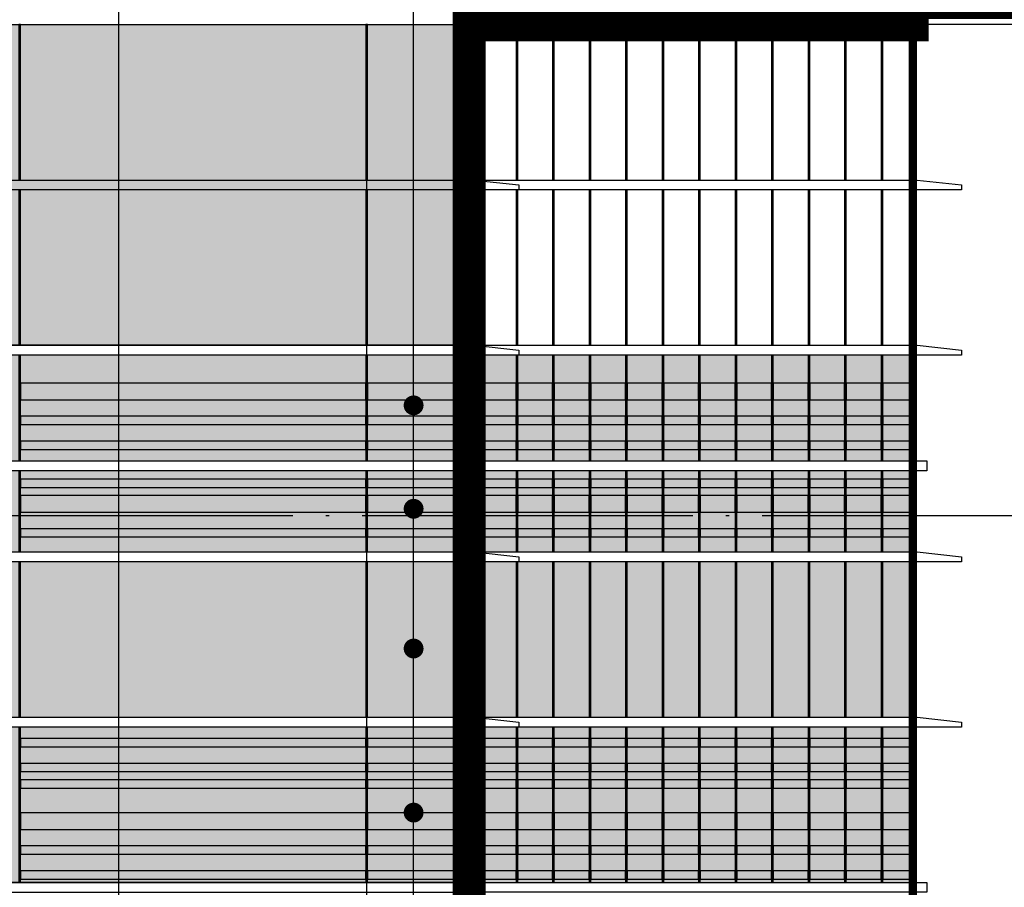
# Model space of a CAD drawing. Header units: millimetres. Extents: x 708158 to 1984082, y -168213 to -53.
# Tile 141 of 220: x 1004641 to 1010599, y -83107 to -77857. Entities that reach past the tile are written whole.
import ezdxf

# ---------------------------------------------------------------- set-up
doc = ezdxf.new("R2010")
doc.units = ezdxf.units.MM
doc.header["$LTSCALE"] = 1000
doc.linetypes.add('DOTE', pattern=[2.42, 2, -0.2, 0.02, -0.2])
doc.layers.get('0').update_dxf_attribs({"color": 8})
for name, color, linetype in [('A-AXIS', 1, 'DOTE'), ('A-看线', 63, 'Continuous'), ('DIM_LEAD', 3, 'Continuous'), ('DOTE', 1, 'DOTE'), ('SPACE_HATCH', 9, 'Continuous'), ('WINDOW', 4, 'Continuous'), ('立面加粗', 5, 'Continuous'), ('立面填充线2 穿孔板', 105, 'Continuous'), ('立面窗户线', 21, 'Continuous')]:
    doc.layers.add(name, color=color, linetype=linetype)

# ---------------------------------------------------------------- blocks, each defined once
blk = doc.blocks.new('A$C22792A80')
at = {"layer": '立面填充线2 穿孔板'}
for points in [[(29728.2, 270), (5, 270), (5, -220), (29728.2, -220)], [(29738.2, -280), (5, -280), (5, -1220), (29738.2, -1220)], [(29728.2, -1280), (5, -1280), (5, -2220), (29728.2, -2220)]]:
    blk.add_hatch(color=256, dxfattribs=at).paths.add_polyline_path(points)
at = {"layer": 'A-看线'}
for points in [[(29728.2, 270), (5, 270), (5, -220), (29728.2, -220)], [(26428.2, 220), (24338.2, 220), (24338.2, 170), (26428.2, 170)], [(27048.3, 220), (26438.2, 220), (26438.2, 170), (27048.3, 170)], [(27116.7, 220), (27058.3, 220), (27058.3, 170), (27116.7, 170)], [(27337.5, 220), (27126.7, 220), (27126.7, 170), (27337.5, 170)], [(27558.3, 220), (27347.5, 220), (27347.5, 170), (27558.3, 170)], [(27779.2, 220), (27568.3, 220), (27568.3, 170), (27779.2, 170)], [(28000, 220), (27789.2, 220), (27789.2, 170), (28000, 170)], [(28220.8, 220), (28010, 220), (28010, 170), (28220.8, 170)], [(28441.7, 220), (28230.8, 220), (28230.8, 170), (28441.7, 170)], [(28662.5, 220), (28451.7, 220), (28451.7, 170), (28662.5, 170)], [(28883.3, 220), (28672.5, 220), (28672.5, 170), (28883.3, 170)], [(29104.2, 220), (28893.3, 220), (28893.3, 170), (29104.2, 170)], [(29325, 220), (29114.2, 220), (29114.2, 170), (29325, 170)], [(29545.8, 220), (29335, 220), (29335, 170), (29545.8, 170)], [(29728.2, 220), (29555.8, 220), (29555.8, 170), (29728.2, 170)], [(26428.2, 120), (24338.2, 120), (24338.2, 20), (26428.2, 20)], [(27048.3, 120), (26438.2, 120), (26438.2, 20), (27048.3, 20)], [(27116.7, 120), (27058.3, 120), (27058.3, 20), (27116.7, 20)], [(27337.5, 120), (27126.7, 120), (27126.7, 20), (27337.5, 20)], [(27558.3, 120), (27347.5, 120), (27347.5, 20), (27558.3, 20)], [(27779.2, 120), (27568.3, 120), (27568.3, 20), (27779.2, 20)], [(28000, 120), (27789.2, 120), (27789.2, 20), (28000, 20)], [(28220.8, 120), (28010, 120), (28010, 20), (28220.8, 20)], [(28441.7, 120), (28230.8, 120), (28230.8, 20), (28441.7, 20)], [(28662.5, 120), (28451.7, 120), (28451.7, 20), (28662.5, 20)], [(28883.3, 120), (28672.5, 120), (28672.5, 20), (28883.3, 20)], [(29104.2, 120), (28893.3, 120), (28893.3, 20), (29104.2, 20)], [(29325, 120), (29114.2, 120), (29114.2, 20), (29325, 20)], [(29545.8, 120), (29335, 120), (29335, 20), (29545.8, 20)], [(29728.2, 120), (29555.8, 120), (29555.8, 20), (29728.2, 20)], [(26428.2, -80), (24338.2, -80), (24338.2, -130), (26428.2, -130)], [(27048.3, -80), (26438.2, -80), (26438.2, -130), (27048.3, -130)], [(27116.7, -80), (27058.3, -80), (27058.3, -130), (27116.7, -130)], [(27337.5, -80), (27126.7, -80), (27126.7, -130), (27337.5, -130)], [(27558.3, -80), (27347.5, -80), (27347.5, -130), (27558.3, -130)], [(27779.2, -80), (27568.3, -80), (27568.3, -130), (27779.2, -130)], [(28000, -80), (27789.2, -80), (27789.2, -130), (28000, -130)], [(28220.8, -80), (28010, -80), (28010, -130), (28220.8, -130)], [(28441.7, -80), (28230.8, -80), (28230.8, -130), (28441.7, -130)], [(28662.5, -80), (28451.7, -80), (28451.7, -130), (28662.5, -130)], [(28883.3, -80), (28672.5, -80), (28672.5, -130), (28883.3, -130)], [(29104.2, -80), (28893.3, -80), (28893.3, -130), (29104.2, -130)], [(29325, -80), (29114.2, -80), (29114.2, -130), (29325, -130)], [(29545.8, -80), (29335, -80), (29335, -130), (29545.8, -130)], [(29728.2, -80), (29555.8, -80), (29555.8, -130), (29728.2, -130)], [(29728.2, -1280), (5, -1280), (5, -2220), (29728.2, -2220)], [(26428.2, -1350), (24338.2, -1350), (24338.2, -1400), (26428.2, -1400)], [(27048.3, -1350), (26438.2, -1350), (26438.2, -1400), (27048.3, -1400)], [(27116.7, -1350), (27058.3, -1350), (27058.3, -1400), (27116.7, -1400)], [(27337.5, -1350), (27126.7, -1350), (27126.7, -1400), (27337.5, -1400)], [(27558.3, -1350), (27347.5, -1350), (27347.5, -1400), (27558.3, -1400)], [(27779.2, -1350), (27568.3, -1350), (27568.3, -1400), (27779.2, -1400)], [(28000, -1350), (27789.2, -1350), (27789.2, -1400), (28000, -1400)], [(28220.8, -1350), (28010, -1350), (28010, -1400), (28220.8, -1400)], [(28441.7, -1350), (28230.8, -1350), (28230.8, -1400), (28441.7, -1400)], [(28662.5, -1350), (28451.7, -1350), (28451.7, -1400), (28662.5, -1400)], [(28883.3, -1350), (28672.5, -1350), (28672.5, -1400), (28883.3, -1400)], [(29104.2, -1350), (28893.3, -1350), (28893.3, -1400), (29104.2, -1400)], [(29325, -1350), (29114.2, -1350), (29114.2, -1400), (29325, -1400)], [(29545.8, -1350), (29335, -1350), (29335, -1400), (29545.8, -1400)], [(29728.2, -1350), (29555.8, -1350), (29555.8, -1400), (29728.2, -1400)], [(26428.2, -1500), (24338.2, -1500), (24338.2, -1550), (26428.2, -1550)], [(27048.3, -1500), (26438.2, -1500), (26438.2, -1550), (27048.3, -1550)], [(27116.7, -1500), (27058.3, -1500), (27058.3, -1550), (27116.7, -1550)], [(27337.5, -1500), (27126.7, -1500), (27126.7, -1550), (27337.5, -1550)], [(27558.3, -1500), (27347.5, -1500), (27347.5, -1550), (27558.3, -1550)], [(27779.2, -1500), (27568.3, -1500), (27568.3, -1550), (27779.2, -1550)], [(28000, -1500), (27789.2, -1500), (27789.2, -1550), (28000, -1550)], [(28220.8, -1500), (28010, -1500), (28010, -1550), (28220.8, -1550)], [(28441.7, -1500), (28230.8, -1500), (28230.8, -1550), (28441.7, -1550)], [(28662.5, -1500), (28451.7, -1500), (28451.7, -1550), (28662.5, -1550)], [(28883.3, -1500), (28672.5, -1500), (28672.5, -1550), (28883.3, -1550)], [(29104.2, -1500), (28893.3, -1500), (28893.3, -1550), (29104.2, -1550)], [(29325, -1500), (29114.2, -1500), (29114.2, -1550), (29325, -1550)], [(29545.8, -1500), (29335, -1500), (29335, -1550), (29545.8, -1550)], [(29728.2, -1500), (29555.8, -1500), (29555.8, -1550), (29728.2, -1550)], [(26428.2, -1600), (24338.2, -1600), (24338.2, -1650), (26428.2, -1650)], [(27048.3, -1600), (26438.2, -1600), (26438.2, -1650), (27048.3, -1650)], [(27116.7, -1600), (27058.3, -1600), (27058.3, -1650), (27116.7, -1650)], [(27337.5, -1600), (27126.7, -1600), (27126.7, -1650), (27337.5, -1650)], [(27558.3, -1600), (27347.5, -1600), (27347.5, -1650), (27558.3, -1650)], [(27779.2, -1600), (27568.3, -1600), (27568.3, -1650), (27779.2, -1650)], [(28000, -1600), (27789.2, -1600), (27789.2, -1650), (28000, -1650)], [(28220.8, -1600), (28010, -1600), (28010, -1650), (28220.8, -1650)], [(28441.7, -1600), (28230.8, -1600), (28230.8, -1650), (28441.7, -1650)], [(28662.5, -1600), (28451.7, -1600), (28451.7, -1650), (28662.5, -1650)], [(28883.3, -1600), (28672.5, -1600), (28672.5, -1650), (28883.3, -1650)], [(29104.2, -1600), (28893.3, -1600), (28893.3, -1650), (29104.2, -1650)], [(29325, -1600), (29114.2, -1600), (29114.2, -1650), (29325, -1650)], [(29545.8, -1600), (29335, -1600), (29335, -1650), (29545.8, -1650)], [(29728.2, -1600), (29555.8, -1600), (29555.8, -1650), (29728.2, -1650)], [(26428.2, -1800), (24338.2, -1800), (24338.2, -1900), (26428.2, -1900)], [(27048.3, -1800), (26438.2, -1800), (26438.2, -1900), (27048.3, -1900)], [(27116.7, -1800), (27058.3, -1800), (27058.3, -1900), (27116.7, -1900)], [(27337.5, -1800), (27126.7, -1800), (27126.7, -1900), (27337.5, -1900)], [(27558.3, -1800), (27347.5, -1800), (27347.5, -1900), (27558.3, -1900)], [(27779.2, -1800), (27568.3, -1800), (27568.3, -1900), (27779.2, -1900)], [(28000, -1800), (27789.2, -1800), (27789.2, -1900), (28000, -1900)], [(28220.8, -1800), (28010, -1800), (28010, -1900), (28220.8, -1900)], [(28441.7, -1800), (28230.8, -1800), (28230.8, -1900), (28441.7, -1900)], [(28662.5, -1800), (28451.7, -1800), (28451.7, -1900), (28662.5, -1900)], [(28883.3, -1800), (28672.5, -1800), (28672.5, -1900), (28883.3, -1900)], [(29104.2, -1800), (28893.3, -1800), (28893.3, -1900), (29104.2, -1900)], [(29325, -1800), (29114.2, -1800), (29114.2, -1900), (29325, -1900)], [(29545.8, -1800), (29335, -1800), (29335, -1900), (29545.8, -1900)], [(29728.2, -1800), (29555.8, -1800), (29555.8, -1900), (29728.2, -1900)], [(26428.2, -2000), (24338.2, -2000), (24338.2, -2050), (26428.2, -2050)], [(27048.3, -2000), (26438.2, -2000), (26438.2, -2050), (27048.3, -2050)], [(27116.7, -2000), (27058.3, -2000), (27058.3, -2050), (27116.7, -2050)], [(27337.5, -2000), (27126.7, -2000), (27126.7, -2050), (27337.5, -2050)], [(27558.3, -2000), (27347.5, -2000), (27347.5, -2050), (27558.3, -2050)], [(27779.2, -2000), (27568.3, -2000), (27568.3, -2050), (27779.2, -2050)], [(28000, -2000), (27789.2, -2000), (27789.2, -2050), (28000, -2050)], [(28220.8, -2000), (28010, -2000), (28010, -2050), (28220.8, -2050)], [(28441.7, -2000), (28230.8, -2000), (28230.8, -2050), (28441.7, -2050)], [(28662.5, -2000), (28451.7, -2000), (28451.7, -2050), (28662.5, -2050)], [(28883.3, -2000), (28672.5, -2000), (28672.5, -2050), (28883.3, -2050)], [(29104.2, -2000), (28893.3, -2000), (28893.3, -2050), (29104.2, -2050)], [(29325, -2000), (29114.2, -2000), (29114.2, -2050), (29325, -2050)], [(29545.8, -2000), (29335, -2000), (29335, -2050), (29545.8, -2050)], [(29728.2, -2000), (29555.8, -2000), (29555.8, -2050), (29728.2, -2050)], [(26428.2, -2150), (24338.2, -2150), (24338.2, -2200), (26428.2, -2200)], [(27048.3, -2150), (26438.2, -2150), (26438.2, -2200), (27048.3, -2200)], [(27116.7, -2150), (27058.3, -2150), (27058.3, -2200), (27116.7, -2200)], [(27337.5, -2150), (27126.7, -2150), (27126.7, -2200), (27337.5, -2200)], [(27558.3, -2150), (27347.5, -2150), (27347.5, -2200), (27558.3, -2200)], [(27779.2, -2150), (27568.3, -2150), (27568.3, -2200), (27779.2, -2200)], [(28000, -2150), (27789.2, -2150), (27789.2, -2200), (28000, -2200)], [(28220.8, -2150), (28010, -2150), (28010, -2200), (28220.8, -2200)], [(28441.7, -2150), (28230.8, -2150), (28230.8, -2200), (28441.7, -2200)], [(28662.5, -2150), (28451.7, -2150), (28451.7, -2200), (28662.5, -2200)], [(28883.3, -2150), (28672.5, -2150), (28672.5, -2200), (28883.3, -2200)], [(29104.2, -2150), (28893.3, -2150), (28893.3, -2200), (29104.2, -2200)], [(29325, -2150), (29114.2, -2150), (29114.2, -2200), (29325, -2200)], [(29545.8, -2150), (29335, -2150), (29335, -2200), (29545.8, -2200)], [(29728.2, -2150), (29555.8, -2150), (29555.8, -2200), (29728.2, -2200)]]:
    blk.add_lwpolyline(points, close=True, dxfattribs=at)
at = {"layer": 'WINDOW'}
for points in [[(24338.2, 270), (24328.2, 270), (24328.2, -220), (24338.2, -220)], [(26438.2, 270), (26428.2, 270), (26428.2, -220), (26438.2, -220)], [(27058.3, 270), (27048.3, 270), (27048.3, -220), (27058.3, -220)], [(27126.7, 270), (27116.7, 270), (27116.7, -220), (27126.7, -220)], [(27347.5, 270), (27337.5, 270), (27337.5, -220), (27347.5, -220)], [(27568.3, 270), (27558.3, 270), (27558.3, -220), (27568.3, -220)], [(27789.2, 270), (27779.2, 270), (27779.2, -220), (27789.2, -220)], [(28010, 270), (28000, 270), (28000, -220), (28010, -220)], [(28230.8, 270), (28220.8, 270), (28220.8, -220), (28230.8, -220)], [(28451.7, 270), (28441.7, 270), (28441.7, -220), (28451.7, -220)], [(28672.5, 270), (28662.5, 270), (28662.5, -220), (28672.5, -220)], [(28893.3, 270), (28883.3, 270), (28883.3, -220), (28893.3, -220)], [(29114.2, 270), (29104.2, 270), (29104.2, -220), (29114.2, -220)], [(29335, 270), (29325, 270), (29325, -220), (29335, -220)], [(29555.8, 270), (29545.8, 270), (29545.8, -220), (29555.8, -220)], [(29738.2, 270), (29728.2, 270), (29728.2, -220), (29738.2, -220)], [(29738.2, 270), (29728.2, 270), (29728.2, -220), (29738.2, -220)], [(24338.2, -280), (24328.2, -280), (24328.2, -1220), (24338.2, -1220)], [(26438.2, -280), (26428.2, -280), (26428.2, -1220), (26438.2, -1220)], [(27058.3, -280), (27048.3, -280), (27048.3, -1220), (27058.3, -1220)], [(27126.7, -280), (27116.7, -280), (27116.7, -1220), (27126.7, -1220)], [(27347.5, -280), (27337.5, -280), (27337.5, -1220), (27347.5, -1220)], [(27568.3, -280), (27558.3, -280), (27558.3, -1220), (27568.3, -1220)], [(27789.2, -280), (27779.2, -280), (27779.2, -1220), (27789.2, -1220)], [(28010, -280), (28000, -280), (28000, -1220), (28010, -1220)], [(28230.8, -280), (28220.8, -280), (28220.8, -1220), (28230.8, -1220)], [(28451.7, -280), (28441.7, -280), (28441.7, -1220), (28451.7, -1220)], [(28672.5, -280), (28662.5, -280), (28662.5, -1220), (28672.5, -1220)], [(28893.3, -280), (28883.3, -280), (28883.3, -1220), (28893.3, -1220)], [(29114.2, -280), (29104.2, -280), (29104.2, -1220), (29114.2, -1220)], [(29335, -280), (29325, -280), (29325, -1220), (29335, -1220)], [(29555.8, -280), (29545.8, -280), (29545.8, -1220), (29555.8, -1220)], [(29738.2, -280), (29728.2, -280), (29728.2, -1220), (29738.2, -1220)], [(24338.2, -1280), (24328.2, -1280), (24328.2, -2220), (24338.2, -2220)], [(26438.2, -1280), (26428.2, -1280), (26428.2, -2220), (26438.2, -2220)], [(27058.3, -1280), (27048.3, -1280), (27048.3, -2220), (27058.3, -2220)], [(27126.7, -1280), (27116.7, -1280), (27116.7, -2220), (27126.7, -2220)], [(27347.5, -1280), (27337.5, -1280), (27337.5, -2220), (27347.5, -2220)], [(27568.3, -1280), (27558.3, -1280), (27558.3, -2220), (27568.3, -2220)], [(27789.2, -1280), (27779.2, -1280), (27779.2, -2220), (27789.2, -2220)], [(28010, -1280), (28000, -1280), (28000, -2220), (28010, -2220)], [(28230.8, -1280), (28220.8, -1280), (28220.8, -2220), (28230.8, -2220)], [(28451.7, -1280), (28441.7, -1280), (28441.7, -2220), (28451.7, -2220)], [(28672.5, -1280), (28662.5, -1280), (28662.5, -2220), (28672.5, -2220)], [(28893.3, -1280), (28883.3, -1280), (28883.3, -2220), (28893.3, -2220)], [(29114.2, -1280), (29104.2, -1280), (29104.2, -2220), (29114.2, -2220)], [(29335, -1280), (29325, -1280), (29325, -2220), (29335, -2220)], [(29555.8, -1280), (29545.8, -1280), (29545.8, -2220), (29555.8, -2220)], [(29738.2, -1280), (29728.2, -1280), (29728.2, -2220), (29738.2, -2220)]]:
    blk.add_lwpolyline(points, close=True, dxfattribs=at)
at = {"layer": '立面窗户线'}
blk.add_lwpolyline([(18033.2, 270), (0, 270), (-90, 270), (-90, 330), (0, 330), (18033.2, 330), (29733.2, 330), (29823.2, 330), (29823.2, 270), (29733.2, 270)], close=True, dxfattribs=at)
for points in [[(18033.2, 330), (27053.3, 330), (27143.3, 330), (27143.3, 270), (27053.3, 270), (18033.2, 270)], [(18033.2, -280), (0, -280), (-300, -280), (-300, -250), (-30, -220), (0, -220), (18033.2, -220), (27053.3, -220), (27083.3, -220), (27353.3, -250), (27353.3, -280), (27053.3, -280), (18033.2, -280)], [(27053.3, -220), (29733.2, -220), (29763.2, -220), (30033.2, -250), (30033.2, -280), (29733.2, -280), (27053.3, -280)], [(18033.2, -1280), (0, -1280), (-300, -1280), (-300, -1250), (-30, -1220), (0, -1220), (18033.2, -1220), (27053.3, -1220), (27083.3, -1220), (27353.3, -1250), (27353.3, -1280), (27053.3, -1280), (18033.2, -1280)], [(27053.3, -1220), (29733.2, -1220), (29763.2, -1220), (30033.2, -1250), (30033.2, -1280), (29733.2, -1280), (27053.3, -1280)], [(18033.2, -2280), (27053.3, -2280), (27143.3, -2280), (27143.3, -2220), (27053.3, -2220), (18033.2, -2220), (0, -2220), (-90, -2220), (-90, -2280), (0, -2280), (18033.2, -2280)], [(27053.3, -2220), (29733.2, -2220), (29823.2, -2220), (29823.2, -2280), (29733.2, -2280), (27053.3, -2280)]]:
    blk.add_lwpolyline(points, dxfattribs=at)
blk = doc.blocks.new('A$C674F02E4')
at = {"layer": 'A-看线'}
for points in [[(26428.2, -4000), (24338.2, -4000), (24338.2, -4100), (26428.2, -4100)], [(27048.3, -4000), (26438.2, -4000), (26438.2, -4100), (27048.3, -4100)], [(27116.7, -4000), (27058.3, -4000), (27058.3, -4100), (27116.7, -4100)], [(27337.5, -4000), (27126.7, -4000), (27126.7, -4100), (27337.5, -4100)], [(27558.3, -4000), (27347.5, -4000), (27347.5, -4100), (27558.3, -4100)], [(27779.2, -4000), (27568.3, -4000), (27568.3, -4100), (27779.2, -4100)], [(28000, -4000), (27789.2, -4000), (27789.2, -4100), (28000, -4100)], [(28220.8, -4000), (28010, -4000), (28010, -4100), (28220.8, -4100)], [(28441.7, -4000), (28230.8, -4000), (28230.8, -4100), (28441.7, -4100)], [(28662.5, -4000), (28451.7, -4000), (28451.7, -4100), (28662.5, -4100)], [(28883.3, -4000), (28672.5, -4000), (28672.5, -4100), (28883.3, -4100)], [(29104.2, -4000), (28893.3, -4000), (28893.3, -4100), (29104.2, -4100)], [(29325, -4000), (29114.2, -4000), (29114.2, -4100), (29325, -4100)], [(29545.8, -4000), (29335, -4000), (29335, -4100), (29545.8, -4100)], [(29728.2, -4000), (29555.8, -4000), (29555.8, -4100), (29728.2, -4100)], [(26428.2, -4200), (24338.2, -4200), (24338.2, -4250), (26428.2, -4250)], [(27048.3, -4200), (26438.2, -4200), (26438.2, -4250), (27048.3, -4250)], [(27116.7, -4200), (27058.3, -4200), (27058.3, -4250), (27116.7, -4250)], [(27337.5, -4200), (27126.7, -4200), (27126.7, -4250), (27337.5, -4250)], [(27558.3, -4200), (27347.5, -4200), (27347.5, -4250), (27558.3, -4250)], [(27779.2, -4200), (27568.3, -4200), (27568.3, -4250), (27779.2, -4250)], [(28000, -4200), (27789.2, -4200), (27789.2, -4250), (28000, -4250)], [(28220.8, -4200), (28010, -4200), (28010, -4250), (28220.8, -4250)], [(28441.7, -4200), (28230.8, -4200), (28230.8, -4250), (28441.7, -4250)], [(28662.5, -4200), (28451.7, -4200), (28451.7, -4250), (28662.5, -4250)], [(28883.3, -4200), (28672.5, -4200), (28672.5, -4250), (28883.3, -4250)], [(29104.2, -4200), (28893.3, -4200), (28893.3, -4250), (29104.2, -4250)], [(29325, -4200), (29114.2, -4200), (29114.2, -4250), (29325, -4250)], [(29545.8, -4200), (29335, -4200), (29335, -4250), (29545.8, -4250)], [(29728.2, -4200), (29555.8, -4200), (29555.8, -4250), (29728.2, -4250)]]:
    blk.add_lwpolyline(points, close=True, dxfattribs=at)
at = {"layer": 'WINDOW'}
for points in [[(24338.2, -1830), (24328.2, -1830), (24328.2, -2770), (24338.2, -2770)], [(26438.2, -1830), (26428.2, -1830), (26428.2, -2770), (26438.2, -2770)], [(27058.3, -1830), (27048.3, -1830), (27048.3, -2770), (27058.3, -2770)], [(27126.7, -1830), (27116.7, -1830), (27116.7, -2770), (27126.7, -2770)], [(27347.5, -1830), (27337.5, -1830), (27337.5, -2770), (27347.5, -2770)], [(27568.3, -1830), (27558.3, -1830), (27558.3, -2770), (27568.3, -2770)], [(27789.2, -1830), (27779.2, -1830), (27779.2, -2770), (27789.2, -2770)], [(28010, -1830), (28000, -1830), (28000, -2770), (28010, -2770)], [(28230.8, -1830), (28220.8, -1830), (28220.8, -2770), (28230.8, -2770)], [(28451.7, -1830), (28441.7, -1830), (28441.7, -2770), (28451.7, -2770)], [(28672.5, -1830), (28662.5, -1830), (28662.5, -2770), (28672.5, -2770)], [(28893.3, -1830), (28883.3, -1830), (28883.3, -2770), (28893.3, -2770)], [(29114.2, -1830), (29104.2, -1830), (29104.2, -2770), (29114.2, -2770)], [(29335, -1830), (29325, -1830), (29325, -2770), (29335, -2770)], [(29555.8, -1830), (29545.8, -1830), (29545.8, -2770), (29555.8, -2770)], [(29738.2, -1830), (29728.2, -1830), (29728.2, -2770), (29738.2, -2770)], [(24338.2, -2830), (24328.2, -2830), (24328.2, -3770), (24338.2, -3770)], [(26438.2, -2830), (26428.2, -2830), (26428.2, -3770), (26438.2, -3770)], [(27058.3, -2830), (27048.3, -2830), (27048.3, -3770), (27058.3, -3770)], [(27126.7, -2830), (27116.7, -2830), (27116.7, -3770), (27126.7, -3770)], [(27347.5, -2830), (27337.5, -2830), (27337.5, -3770), (27347.5, -3770)], [(27568.3, -2830), (27558.3, -2830), (27558.3, -3770), (27568.3, -3770)], [(27789.2, -2830), (27779.2, -2830), (27779.2, -3770), (27789.2, -3770)], [(28010, -2830), (28000, -2830), (28000, -3770), (28010, -3770)], [(28230.8, -2830), (28220.8, -2830), (28220.8, -3770), (28230.8, -3770)], [(28451.7, -2830), (28441.7, -2830), (28441.7, -3770), (28451.7, -3770)], [(28672.5, -2830), (28662.5, -2830), (28662.5, -3770), (28672.5, -3770)], [(28893.3, -2830), (28883.3, -2830), (28883.3, -3770), (28893.3, -3770)], [(29114.2, -2830), (29104.2, -2830), (29104.2, -3770), (29114.2, -3770)], [(29335, -2830), (29325, -2830), (29325, -3770), (29335, -3770)], [(29555.8, -2830), (29545.8, -2830), (29545.8, -3770), (29555.8, -3770)], [(29738.2, -2830), (29728.2, -2830), (29728.2, -3770), (29738.2, -3770)]]:
    blk.add_lwpolyline(points, close=True, dxfattribs=at)
at = {"layer": '立面窗户线'}
for points in [[(28543.2, -1770), (29733.2, -1770), (29823.2, -1770), (29823.2, -1830), (29733.2, -1830), (27053.3, -1830)], [(18033.2, -2770), (27053.3, -2770), (27083.3, -2770), (27353.3, -2800), (27353.3, -2830), (27053.3, -2830), (18033.2, -2830)], [(27053.3, -2770), (29733.2, -2770), (29763.2, -2770), (30033.2, -2800), (30033.2, -2830), (29733.2, -2830), (27053.3, -2830)], [(18033.2, -3770), (27053.3, -3770), (27083.3, -3770), (27353.3, -3800), (27353.3, -3830), (27053.3, -3830), (18033.2, -3830)], [(27053.3, -3770), (29733.2, -3770), (29763.2, -3770), (30033.2, -3800), (30033.2, -3830), (29733.2, -3830), (27053.3, -3830)]]:
    blk.add_lwpolyline(points, dxfattribs=at)
blk = doc.blocks.new('A$C555D6619')
at = {"layer": '立面填充线2 穿孔板'}
blk.add_hatch(color=256, dxfattribs=at).paths.add_polyline_path([(-295, 700), (-2988.2, 700), (-2988.2, 60), (-295, 60)])
at = {"layer": 'A-看线'}
for points in [[(-2802.5, 630), (-2978.2, 630), (-2978.2, 580), (-2802.5, 580)], [(-2581.7, 630), (-2792.5, 630), (-2792.5, 580), (-2581.7, 580)], [(-2360.9, 630), (-2571.7, 630), (-2571.7, 580), (-2360.9, 580)], [(-2140, 630), (-2350.9, 630), (-2350.9, 580), (-2140, 580)], [(-1919.2, 630), (-2130, 630), (-2130, 580), (-1919.2, 580)], [(-1698.4, 630), (-1909.2, 630), (-1909.2, 580), (-1698.4, 580)], [(-1477.5, 630), (-1688.4, 630), (-1688.4, 580), (-1477.5, 580)], [(-1256.7, 630), (-1467.5, 630), (-1467.5, 580), (-1256.7, 580)], [(-1035.9, 630), (-1246.7, 630), (-1246.7, 580), (-1035.9, 580)], [(-815, 630), (-1025.9, 630), (-1025.9, 580), (-815, 580)], [(-594.2, 630), (-805, 630), (-805, 580), (-594.2, 580)], [(-372.6, 630), (-584.2, 630), (-584.2, 580), (-372.6, 580)], [(-305, 630), (-362.6, 630), (-362.6, 580), (-305, 580)], [(-2802.5, 480), (-2978.2, 480), (-2978.2, 380), (-2802.5, 380)], [(-2581.7, 480), (-2792.5, 480), (-2792.5, 380), (-2581.7, 380)], [(-2360.9, 480), (-2571.7, 480), (-2571.7, 380), (-2360.9, 380)], [(-2140, 480), (-2350.9, 480), (-2350.9, 380), (-2140, 380)], [(-1919.2, 480), (-2130, 480), (-2130, 380), (-1919.2, 380)], [(-1698.4, 480), (-1909.2, 480), (-1909.2, 380), (-1698.4, 380)], [(-1477.5, 480), (-1688.4, 480), (-1688.4, 380), (-1477.5, 380)], [(-1256.7, 480), (-1467.5, 480), (-1467.5, 380), (-1256.7, 380)], [(-1035.9, 480), (-1246.7, 480), (-1246.7, 380), (-1035.9, 380)], [(-815, 480), (-1025.9, 480), (-1025.9, 380), (-815, 380)], [(-594.2, 480), (-805, 480), (-805, 380), (-594.2, 380)], [(-372.6, 480), (-584.2, 480), (-584.2, 380), (-372.6, 380)], [(-305, 480), (-362.6, 480), (-362.6, 380), (-305, 380)], [(-2802.5, 280), (-2978.2, 280), (-2978.2, 230), (-2802.5, 230)], [(-2581.7, 280), (-2792.5, 280), (-2792.5, 230), (-2581.7, 230)], [(-2360.9, 280), (-2571.7, 280), (-2571.7, 230), (-2360.9, 230)], [(-2140, 280), (-2350.9, 280), (-2350.9, 230), (-2140, 230)], [(-1919.2, 280), (-2130, 280), (-2130, 230), (-1919.2, 230)], [(-1698.4, 280), (-1909.2, 280), (-1909.2, 230), (-1698.4, 230)], [(-1477.5, 280), (-1688.4, 280), (-1688.4, 230), (-1477.5, 230)], [(-1256.7, 280), (-1467.5, 280), (-1467.5, 230), (-1256.7, 230)], [(-1035.9, 280), (-1246.7, 280), (-1246.7, 230), (-1035.9, 230)], [(-815, 280), (-1025.9, 280), (-1025.9, 230), (-815, 230)], [(-594.2, 280), (-805, 280), (-805, 230), (-594.2, 230)], [(-372.6, 280), (-584.2, 280), (-584.2, 230), (-372.6, 230)], [(-305, 280), (-362.6, 280), (-362.6, 230), (-305, 230)], [(-2802.5, 180), (-2978.2, 180), (-2978.2, 130), (-2802.5, 130)], [(-2581.7, 180), (-2792.5, 180), (-2792.5, 130), (-2581.7, 130)], [(-2360.9, 180), (-2571.7, 180), (-2571.7, 130), (-2360.9, 130)], [(-2140, 180), (-2350.9, 180), (-2350.9, 130), (-2140, 130)], [(-1919.2, 180), (-2130, 180), (-2130, 130), (-1919.2, 130)], [(-1698.4, 180), (-1909.2, 180), (-1909.2, 130), (-1698.4, 130)], [(-1477.5, 180), (-1688.4, 180), (-1688.4, 130), (-1477.5, 130)], [(-1256.7, 180), (-1467.5, 180), (-1467.5, 130), (-1256.7, 130)], [(-1035.9, 180), (-1246.7, 180), (-1246.7, 130), (-1035.9, 130)], [(-815, 180), (-1025.9, 180), (-1025.9, 130), (-815, 130)], [(-594.2, 180), (-805, 180), (-805, 130), (-594.2, 130)], [(-372.6, 180), (-584.2, 180), (-584.2, 130), (-372.6, 130)], [(-305, 180), (-362.6, 180), (-362.6, 130), (-305, 130)]]:
    blk.add_lwpolyline(points, close=True, dxfattribs=at)
at = {"layer": 'WINDOW'}
for points in [[(-2978.2, 700), (-2988.2, 700), (-2988.2, 60), (-2978.2, 60)], [(-2978.2, 700), (-2988.2, 700), (-2988.2, 60), (-2978.2, 60)], [(-2792.5, 700), (-2802.5, 700), (-2802.5, 60), (-2792.5, 60)], [(-2571.7, 700), (-2581.7, 700), (-2581.7, 60), (-2571.7, 60)], [(-2350.9, 700), (-2360.9, 700), (-2360.9, 60), (-2350.9, 60)], [(-2130, 700), (-2140, 700), (-2140, 60), (-2130, 60)], [(-1909.2, 700), (-1919.2, 700), (-1919.2, 60), (-1909.2, 60)], [(-1688.4, 700), (-1698.4, 700), (-1698.4, 60), (-1688.4, 60)], [(-1467.5, 700), (-1477.5, 700), (-1477.5, 60), (-1467.5, 60)], [(-1246.7, 700), (-1256.7, 700), (-1256.7, 60), (-1246.7, 60)], [(-1025.9, 700), (-1035.9, 700), (-1035.9, 60), (-1025.9, 60)], [(-805, 700), (-815, 700), (-815, 60), (-805, 60)], [(-584.2, 700), (-594.2, 700), (-594.2, 60), (-584.2, 60)], [(-362.6, 700), (-372.6, 700), (-372.6, 60), (-362.6, 60)], [(-295, 700), (-305, 700), (-305, 60), (-295, 60)]]:
    blk.add_lwpolyline(points, close=True, dxfattribs=at)
at = {"layer": '立面窗户线'}
for points in [[(-2983.2, 760), (-300, 760), (-270, 760), (0, 730), (0, 700), (-300, 700), (-2983.2, 700)], [(-2983.2, 60), (-300, 60), (-270, 60), (0, 30), (0, 0), (-300, 0), (-2983.2, 0)]]:
    blk.add_lwpolyline(points, dxfattribs=at)
blk = doc.blocks.new('A$C88e6c5fd')
at = {"layer": '立面填充线2 穿孔板'}
for points in [[(2688.2, -760), (-5, -760), (-5, -1250), (2688.2, -1250)], [(2688.2, -1310), (-5, -1310), (-3.3, -2250), (2689.9, -2250)]]:
    blk.add_hatch(color=256, dxfattribs=at).paths.add_polyline_path(points)
at = {"layer": 'A-看线'}
for points in [[(180.7, -1380), (5, -1380), (5, -1430), (180.7, -1430)], [(401.5, -1380), (190.7, -1380), (190.7, -1430), (401.5, -1430)], [(622.3, -1380), (411.5, -1380), (411.5, -1430), (622.3, -1430)], [(843.2, -1380), (632.3, -1380), (632.3, -1430), (843.2, -1430)], [(1064, -1380), (853.2, -1380), (853.2, -1430), (1064, -1430)], [(1284.8, -1380), (1074, -1380), (1074, -1430), (1284.8, -1430)], [(1505.7, -1380), (1294.8, -1380), (1294.8, -1430), (1505.7, -1430)], [(1726.5, -1380), (1515.7, -1380), (1515.7, -1430), (1726.5, -1430)], [(1947.3, -1380), (1736.5, -1380), (1736.5, -1430), (1947.3, -1430)], [(2168.2, -1380), (1957.3, -1380), (1957.3, -1430), (2168.2, -1430)], [(2389, -1380), (2178.2, -1380), (2178.2, -1430), (2389, -1430)], [(2610.6, -1380), (2399, -1380), (2399, -1430), (2610.6, -1430)], [(2678.2, -1380), (2620.6, -1380), (2620.6, -1430), (2678.2, -1430)], [(180.7, -1530), (5, -1530), (5, -1580), (180.7, -1580)], [(401.5, -1530), (190.7, -1530), (190.7, -1580), (401.5, -1580)], [(622.3, -1530), (411.5, -1530), (411.5, -1580), (622.3, -1580)], [(843.2, -1530), (632.3, -1530), (632.3, -1580), (843.2, -1580)], [(1064, -1530), (853.2, -1530), (853.2, -1580), (1064, -1580)], [(1284.8, -1530), (1074, -1530), (1074, -1580), (1284.8, -1580)], [(1505.7, -1530), (1294.8, -1530), (1294.8, -1580), (1505.7, -1580)], [(1726.5, -1530), (1515.7, -1530), (1515.7, -1580), (1726.5, -1580)], [(1947.3, -1530), (1736.5, -1530), (1736.5, -1580), (1947.3, -1580)], [(2168.2, -1530), (1957.3, -1530), (1957.3, -1580), (2168.2, -1580)], [(2389, -1530), (2178.2, -1530), (2178.2, -1580), (2389, -1580)], [(2610.6, -1530), (2399, -1530), (2399, -1580), (2610.6, -1580)], [(2678.2, -1530), (2620.6, -1530), (2620.6, -1580), (2678.2, -1580)], [(180.7, -1630), (5, -1630), (5, -1680), (180.7, -1680)], [(401.5, -1630), (190.7, -1630), (190.7, -1680), (401.5, -1680)], [(622.3, -1630), (411.5, -1630), (411.5, -1680), (622.3, -1680)], [(843.2, -1630), (632.3, -1630), (632.3, -1680), (843.2, -1680)], [(1064, -1630), (853.2, -1630), (853.2, -1680), (1064, -1680)], [(1284.8, -1630), (1074, -1630), (1074, -1680), (1284.8, -1680)], [(1505.7, -1630), (1294.8, -1630), (1294.8, -1680), (1505.7, -1680)], [(1726.5, -1630), (1515.7, -1630), (1515.7, -1680), (1726.5, -1680)], [(1947.3, -1630), (1736.5, -1630), (1736.5, -1680), (1947.3, -1680)], [(2168.2, -1630), (1957.3, -1630), (1957.3, -1680), (2168.2, -1680)], [(2389, -1630), (2178.2, -1630), (2178.2, -1680), (2389, -1680)], [(2610.6, -1630), (2399, -1630), (2399, -1680), (2610.6, -1680)], [(2678.2, -1630), (2620.6, -1630), (2620.6, -1680), (2678.2, -1680)], [(180.7, -1830), (5, -1830), (5, -1930), (180.7, -1930)], [(401.5, -1830), (190.7, -1830), (190.7, -1930), (401.5, -1930)], [(622.3, -1830), (411.5, -1830), (411.5, -1930), (622.3, -1930)], [(843.2, -1830), (632.3, -1830), (632.3, -1930), (843.2, -1930)], [(1064, -1830), (853.2, -1830), (853.2, -1930), (1064, -1930)], [(1284.8, -1830), (1074, -1830), (1074, -1930), (1284.8, -1930)], [(1505.7, -1830), (1294.8, -1830), (1294.8, -1930), (1505.7, -1930)], [(1726.5, -1830), (1515.7, -1830), (1515.7, -1930), (1726.5, -1930)], [(1947.3, -1830), (1736.5, -1830), (1736.5, -1930), (1947.3, -1930)], [(2168.2, -1830), (1957.3, -1830), (1957.3, -1930), (2168.2, -1930)], [(2389, -1830), (2178.2, -1830), (2178.2, -1930), (2389, -1930)], [(2610.6, -1830), (2399, -1830), (2399, -1930), (2610.6, -1930)], [(2678.2, -1830), (2620.6, -1830), (2620.6, -1930), (2678.2, -1930)], [(180.7, -2030), (5, -2030), (5, -2080), (180.7, -2080)], [(401.5, -2030), (190.7, -2030), (190.7, -2080), (401.5, -2080)], [(622.3, -2030), (411.5, -2030), (411.5, -2080), (622.3, -2080)], [(843.2, -2030), (632.3, -2030), (632.3, -2080), (843.2, -2080)], [(1064, -2030), (853.2, -2030), (853.2, -2080), (1064, -2080)], [(1284.8, -2030), (1074, -2030), (1074, -2080), (1284.8, -2080)], [(1505.7, -2030), (1294.8, -2030), (1294.8, -2080), (1505.7, -2080)], [(1726.5, -2030), (1515.7, -2030), (1515.7, -2080), (1726.5, -2080)], [(1947.3, -2030), (1736.5, -2030), (1736.5, -2080), (1947.3, -2080)], [(2168.2, -2030), (1957.3, -2030), (1957.3, -2080), (2168.2, -2080)], [(2389, -2030), (2178.2, -2030), (2178.2, -2080), (2389, -2080)], [(2610.6, -2030), (2399, -2030), (2399, -2080), (2610.6, -2080)], [(2678.2, -2030), (2620.6, -2030), (2620.6, -2080), (2678.2, -2080)], [(180.7, -2180), (5, -2180), (5, -2230), (180.7, -2230)], [(401.5, -2180), (190.7, -2180), (190.7, -2230), (401.5, -2230)], [(622.3, -2180), (411.5, -2180), (411.5, -2230), (622.3, -2230)], [(843.2, -2180), (632.3, -2180), (632.3, -2230), (843.2, -2230)], [(1064, -2180), (853.2, -2180), (853.2, -2230), (1064, -2230)], [(1284.8, -2180), (1074, -2180), (1074, -2230), (1284.8, -2230)], [(1505.7, -2180), (1294.8, -2180), (1294.8, -2230), (1505.7, -2230)], [(1726.5, -2180), (1515.7, -2180), (1515.7, -2230), (1726.5, -2230)], [(1947.3, -2180), (1736.5, -2180), (1736.5, -2230), (1947.3, -2230)], [(2168.2, -2180), (1957.3, -2180), (1957.3, -2230), (2168.2, -2230)], [(2389, -2180), (2178.2, -2180), (2178.2, -2230), (2389, -2230)], [(2610.6, -2180), (2399, -2180), (2399, -2230), (2610.6, -2230)], [(2678.2, -2180), (2620.6, -2180), (2620.6, -2230), (2678.2, -2230)]]:
    blk.add_lwpolyline(points, close=True, dxfattribs=at)
at = {"layer": 'WINDOW'}
for points in [[(5, -60), (-5, -60), (-5, -700), (5, -700)], [(5, -60), (-5, -60), (-5, -700), (5, -700)], [(5, -760), (-5, -760), (-5, -1250), (5, -1250)], [(5, -760), (-5, -760), (-5, -1400), (5, -1400)], [(5, -760), (-5, -760), (-5, -1400), (5, -1400)], [(190.7, -760), (180.7, -760), (180.7, -1250), (190.7, -1250)], [(411.5, -760), (401.5, -760), (401.5, -1250), (411.5, -1250)], [(632.3, -760), (622.3, -760), (622.3, -1250), (632.3, -1250)], [(853.2, -760), (843.2, -760), (843.2, -1250), (853.2, -1250)], [(1074, -760), (1064, -760), (1064, -1250), (1074, -1250)], [(1294.8, -760), (1284.8, -760), (1284.8, -1250), (1294.8, -1250)], [(1515.7, -760), (1505.7, -760), (1505.7, -1250), (1515.7, -1250)], [(1736.5, -760), (1726.5, -760), (1726.5, -1250), (1736.5, -1250)], [(1957.3, -760), (1947.3, -760), (1947.3, -1250), (1957.3, -1250)], [(2178.2, -760), (2168.2, -760), (2168.2, -1250), (2178.2, -1250)], [(2399, -760), (2389, -760), (2389, -1250), (2399, -1250)], [(2620.6, -760), (2610.6, -760), (2610.6, -1250), (2620.6, -1250)], [(2688.2, -760), (2678.2, -760), (2678.2, -1250), (2688.2, -1250)], [(5, -1310), (-5, -1310), (-5, -2250), (5, -2250)], [(190.7, -1310), (180.7, -1310), (180.7, -2250), (190.7, -2250)], [(411.5, -1310), (401.5, -1310), (401.5, -2250), (411.5, -2250)], [(632.3, -1310), (622.3, -1310), (622.3, -2250), (632.3, -2250)], [(853.2, -1310), (843.2, -1310), (843.2, -2250), (853.2, -2250)], [(1074, -1310), (1064, -1310), (1064, -2250), (1074, -2250)], [(1294.8, -1310), (1284.8, -1310), (1284.8, -2250), (1294.8, -2250)], [(1515.7, -1310), (1505.7, -1310), (1505.7, -2250), (1515.7, -2250)], [(1736.5, -1310), (1726.5, -1310), (1726.5, -2250), (1736.5, -2250)], [(1957.3, -1310), (1947.3, -1310), (1947.3, -2250), (1957.3, -2250)], [(2178.2, -1310), (2168.2, -1310), (2168.2, -2250), (2178.2, -2250)], [(2399, -1310), (2389, -1310), (2389, -2250), (2399, -2250)], [(2620.6, -1310), (2610.6, -1310), (2610.6, -2250), (2620.6, -2250)], [(2688.2, -1310), (2678.2, -1310), (2678.2, -2250), (2688.2, -2250)]]:
    blk.add_lwpolyline(points, close=True, dxfattribs=at)
at = {"layer": '立面窗户线'}
for points in [[(3.3, -1250), (2683.2, -1250), (2773.2, -1250), (2773.2, -1310), (2683.2, -1310), (3.3, -1310)], [(3.3, -2250), (2683.2, -2250), (2773.2, -2250), (2773.2, -2310), (2683.2, -2310), (3.3, -2310)]]:
    blk.add_lwpolyline(points, dxfattribs=at)
blk.add_blockref('A$C555D6619', (2983.2, -760))
blk = doc.blocks.new('A$Cd145f3bf')
at = {"layer": 'SPACE_HATCH'}
h = blk.add_hatch(color=256, dxfattribs=at)
h.dxf.hatch_style = 1
h.paths.add_polyline_path([(6300, 0), (17420.1, 0), (17420.1, -1940), (6300, -1940)])
blk.add_lwpolyline([(6300, 0), (17420.1, 0), (17420.1, -1940), (6300, -1940)], close=True, dxfattribs=at)

msp = doc.modelspace()

# ---------------------------------------------------------------- hatches: boundary and pattern name
at = {"layer": '立面填充线2 穿孔板'}
msp.add_hatch(color=256, dxfattribs=at).paths.add_polyline_path([(1010035.9, -79886.7), (980312.7, -79886.7), (980312.7, -80526.7), (1010035.9, -80526.7)])

# ---------------------------------------------------------------- linework, layer by layer
at = {"layer": 'A-AXIS'}
msp.add_line((975254, -80856.7), (1017240.9, -80856.7), dxfattribs=at)
at = {"layer": 'A-看线'}
msp.add_lwpolyline([(998340.9, -80526.7), (1010035.9, -80526.7), (1010035.9, -79886.7), (998340.9, -79886.7)], dxfattribs=at)
for points in [[(1006735.9, -80256.7), (1004645.9, -80256.7), (1004645.9, -80306.7), (1006735.9, -80306.7)], [(1007356, -80256.7), (1006745.9, -80256.7), (1006745.9, -80306.7), (1007356, -80306.7)], [(1007424.3, -80256.7), (1007366, -80256.7), (1007366, -80306.7), (1007424.3, -80306.7)], [(1007645.2, -80256.7), (1007434.3, -80256.7), (1007434.3, -80306.7), (1007645.2, -80306.7)], [(1007866, -80256.7), (1007655.2, -80256.7), (1007655.2, -80306.7), (1007866, -80306.7)], [(1008086.8, -80256.7), (1007876, -80256.7), (1007876, -80306.7), (1008086.8, -80306.7)], [(1008307.7, -80256.7), (1008096.8, -80256.7), (1008096.8, -80306.7), (1008307.7, -80306.7)], [(1008528.5, -80256.7), (1008317.7, -80256.7), (1008317.7, -80306.7), (1008528.5, -80306.7)], [(1008749.3, -80256.7), (1008538.5, -80256.7), (1008538.5, -80306.7), (1008749.3, -80306.7)], [(1008970.2, -80256.7), (1008759.3, -80256.7), (1008759.3, -80306.7), (1008970.2, -80306.7)], [(1009191, -80256.7), (1008980.2, -80256.7), (1008980.2, -80306.7), (1009191, -80306.7)], [(1009411.8, -80256.7), (1009201, -80256.7), (1009201, -80306.7), (1009411.8, -80306.7)], [(1009632.7, -80256.7), (1009421.8, -80256.7), (1009421.8, -80306.7), (1009632.7, -80306.7)], [(1009853.5, -80256.7), (1009642.7, -80256.7), (1009642.7, -80306.7), (1009853.5, -80306.7)], [(1010035.9, -80256.7), (1009863.5, -80256.7), (1009863.5, -80306.7), (1010035.9, -80306.7)], [(1006735.9, -80406.7), (1004645.9, -80406.7), (1004645.9, -80456.7), (1006735.9, -80456.7)], [(1007356, -80406.7), (1006745.9, -80406.7), (1006745.9, -80456.7), (1007356, -80456.7)], [(1007424.3, -80406.7), (1007366, -80406.7), (1007366, -80456.7), (1007424.3, -80456.7)], [(1007645.2, -80406.7), (1007434.3, -80406.7), (1007434.3, -80456.7), (1007645.2, -80456.7)], [(1007866, -80406.7), (1007655.2, -80406.7), (1007655.2, -80456.7), (1007866, -80456.7)], [(1008086.8, -80406.7), (1007876, -80406.7), (1007876, -80456.7), (1008086.8, -80456.7)], [(1008307.7, -80406.7), (1008096.8, -80406.7), (1008096.8, -80456.7), (1008307.7, -80456.7)], [(1008528.5, -80406.7), (1008317.7, -80406.7), (1008317.7, -80456.7), (1008528.5, -80456.7)], [(1008749.3, -80406.7), (1008538.5, -80406.7), (1008538.5, -80456.7), (1008749.3, -80456.7)], [(1008970.2, -80406.7), (1008759.3, -80406.7), (1008759.3, -80456.7), (1008970.2, -80456.7)], [(1009191, -80406.7), (1008980.2, -80406.7), (1008980.2, -80456.7), (1009191, -80456.7)], [(1009411.8, -80406.7), (1009201, -80406.7), (1009201, -80456.7), (1009411.8, -80456.7)], [(1009632.7, -80406.7), (1009421.8, -80406.7), (1009421.8, -80456.7), (1009632.7, -80456.7)], [(1009853.5, -80406.7), (1009642.7, -80406.7), (1009642.7, -80456.7), (1009853.5, -80456.7)], [(1010035.9, -80406.7), (1009863.5, -80406.7), (1009863.5, -80456.7), (1010035.9, -80456.7)]]:
    msp.add_lwpolyline(points, close=True, dxfattribs=at)
at = {"layer": 'DIM_LEAD'}
msp.add_line((1007024.6, -80190.3), (1007024.6, -32009.6), dxfattribs=at)
at = {"layer": 'DIM_LEAD', "const_width": 60}
msp.add_lwpolyline([(1007024.6, -80220.3, 1), (1007024.6, -80160.3, 1)], format="xyb", close=True, dxfattribs=at)
at = {"layer": 'DOTE'}
msp.add_line((1006740.9, -87432.6), (1006740.9, -34970.2), dxfattribs=at)
at = {"layer": 'WINDOW'}
for points in [[(1004645.9, -79886.7), (1004635.9, -79886.7), (1004635.9, -80526.7), (1004645.9, -80526.7)], [(1006745.9, -79886.7), (1006735.9, -79886.7), (1006735.9, -80526.7), (1006745.9, -80526.7)], [(1007366, -79886.7), (1007356, -79886.7), (1007356, -80526.7), (1007366, -80526.7)], [(1007434.3, -79886.7), (1007424.3, -79886.7), (1007424.3, -80526.7), (1007434.3, -80526.7)], [(1007655.2, -79886.7), (1007645.2, -79886.7), (1007645.2, -80526.7), (1007655.2, -80526.7)], [(1007876, -79886.7), (1007866, -79886.7), (1007866, -80526.7), (1007876, -80526.7)], [(1008096.8, -79886.7), (1008086.8, -79886.7), (1008086.8, -80526.7), (1008096.8, -80526.7)], [(1008317.7, -79886.7), (1008307.7, -79886.7), (1008307.7, -80526.7), (1008317.7, -80526.7)], [(1008538.5, -79886.7), (1008528.5, -79886.7), (1008528.5, -80526.7), (1008538.5, -80526.7)], [(1008759.3, -79886.7), (1008749.3, -79886.7), (1008749.3, -80526.7), (1008759.3, -80526.7)], [(1008980.2, -79886.7), (1008970.2, -79886.7), (1008970.2, -80526.7), (1008980.2, -80526.7)], [(1009201, -79886.7), (1009191, -79886.7), (1009191, -80526.7), (1009201, -80526.7)], [(1009421.8, -79886.7), (1009411.8, -79886.7), (1009411.8, -80526.7), (1009421.8, -80526.7)], [(1009642.7, -79886.7), (1009632.7, -79886.7), (1009632.7, -80526.7), (1009642.7, -80526.7)], [(1009863.5, -79886.7), (1009853.5, -79886.7), (1009853.5, -80526.7), (1009863.5, -80526.7)], [(1010045.9, -79886.7), (1010035.9, -79886.7), (1010035.9, -80526.7), (1010045.9, -80526.7)], [(1010045.9, -79886.7), (1010035.9, -79886.7), (1010035.9, -80526.7), (1010045.9, -80526.7)]]:
    msp.add_lwpolyline(points, close=True, dxfattribs=at)

# ---------------------------------------------------------------- block references
msp.add_blockref('A$C88e6c5fd', (1010040.9, -75576.7))
at = {"layer": 'SPACE_HATCH'}
msp.add_blockref('A$Cd145f3bf', (989945.9, -77886.7), dxfattribs=at)
at = {"layer": 'WINDOW'}
msp.add_blockref('A$C674F02E4', (980307.7, -76056.7), dxfattribs=at)

# ---------------------------------------------------------------- next in the draw order: block references
msp.add_blockref('A$C22792A80', (980307.7, -80856.7), dxfattribs=at)

# ---------------------------------------------------------------- next in the draw order: linework, layer by layer
at = {"layer": 'DIM_LEAD'}
for p, q in [((1007024.6, -85572.3), (1007024.6, -32009.6)), ((1007024.6, -80816.1), (1007024.6, -32009.6)), ((1007024.6, -81661.8), (1007024.6, -32009.6)), ((1007024.6, -82654.6), (1007024.6, -32009.6)), ((1007024.6, -85572.3), (1007024.6, -32009.6)), ((1005239, -44844.5), (1005239, -95273)), ((1005239, -49166.4), (1005239, -95273)), ((1005239, -53374.9), (1005239, -95273)), ((1005239, -57532.3), (1005239, -95273)), ((1005239, -61726.8), (1005239, -95273)), ((1005239, -66076.6), (1005239, -95273)), ((1005239, -70293.9), (1005239, -95273)), ((1005239, -74522.1), (1005239, -95273))]:
    msp.add_line(p, q, dxfattribs=at)
at = {"layer": 'DIM_LEAD', "const_width": 60}
for points in [[(1007024.6, -80846.1, 1), (1007024.6, -80786.1, 1)], [(1007024.6, -81691.8, 1), (1007024.6, -81631.8, 1)], [(1007024.6, -82684.6, 1), (1007024.6, -82624.6, 1)]]:
    msp.add_lwpolyline(points, format="xyb", close=True, dxfattribs=at)
at = {"layer": '立面加粗'}
for points, const_width in [([(980307.7, -86106.7), (980307.7, -74876.7), (986640.9, -74876.7), (986640.9, -37556.7), (1007361, -37556.7), (1007361, -62976.7), (1010040.9, -62976.7), (1010040.9, -77886.7), (1007361, -77886.7), (1007361, -86106.7)], 200), ([(1007361, -37656.7), (1010045.9, -37656.7), (1010045.9, -62956.7), (1012729.1, -62956.7), (1012729.1, -77826.6), (1010045.9, -77826.6), (1010045.9, -85896.7)], 50)]:
    msp.add_lwpolyline(points, dxfattribs=dict(at, const_width=const_width))

doc.saveas('drawing.dxf')
